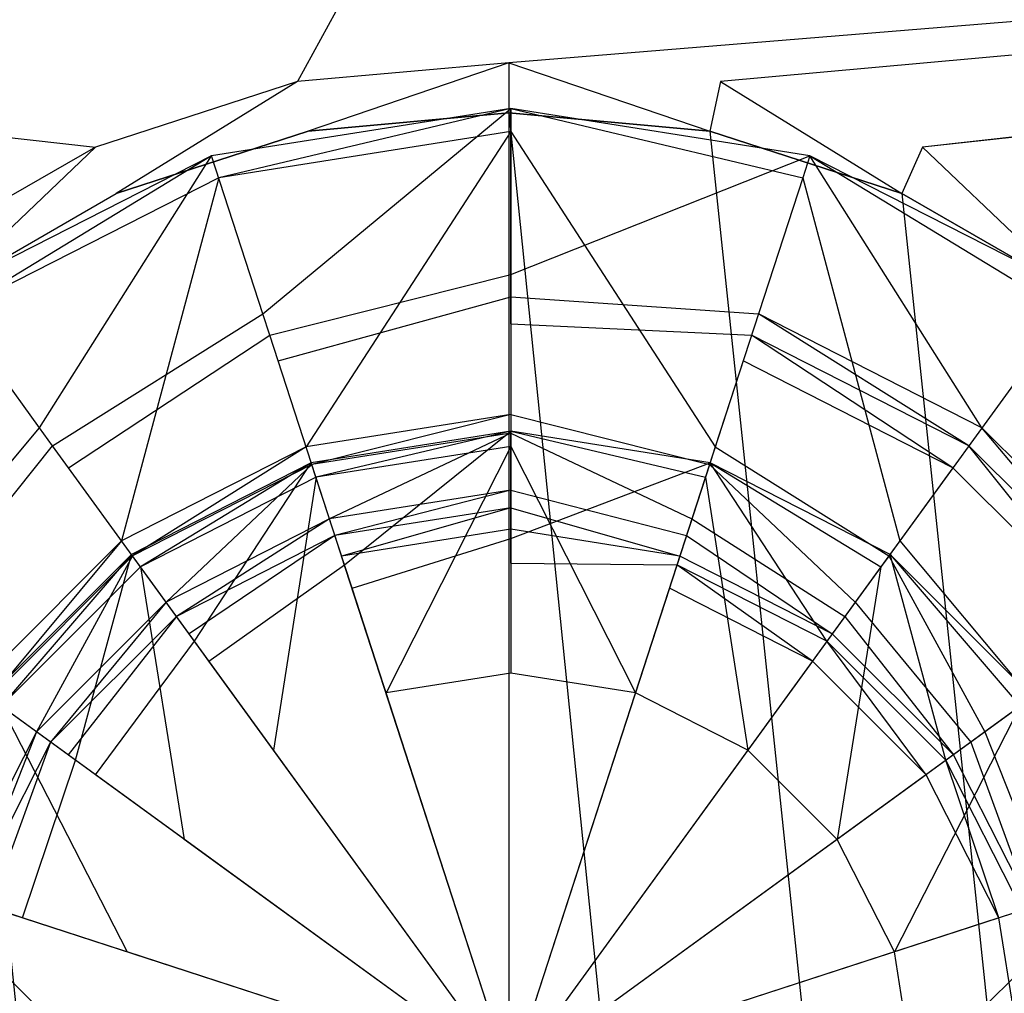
# Model space of a CAD drawing. Extents: x 0 to 0.449, y -0.345 to 0.
# Tile 18 of 26: x 0.209 to 0.24, y -0.079 to -0.049. Entities that reach past the tile are written whole.
import ezdxf

# ---------------------------------------------------------------- set-up
doc = ezdxf.new("R2010")
doc.units = 0
for name, color, linetype in [('L1_ABLAUF60_ONOVO_2___REPLACEMT', 7, 'CONTINUOUS'), ('L2_ABLAUF60_ONOVO_1___REPLACEMT', 7, 'CONTINUOUS'), ('L3_ABLAUF60_ONOVO_0___REPLACEMT', 7, 'CONTINUOUS'), ('L4_BECKEN_N_691201__0___REPLACE', 7, 'CONTINUOUS')]:
    doc.layers.add(name, color=color, linetype=linetype)

msp = doc.modelspace()

# ---------------------------------------------------------------- linework, layer by layer
at = {"layer": 'L1_ABLAUF60_ONOVO_2___REPLACEMT', "color": 8}
for points, invisible_edges in [([(0.218405, -0.062694, 0.009654), (0.224438, -0.061262, 0.009575), (0.218258, -0.062241, 0.009575), (0.218405, -0.062694, 0.009654)], 13), ([(0.218258, -0.062241, 0.00895), (0.224438, -0.061262, 0.009575), (0.224438, -0.061262, 0.00895), (0.218258, -0.062241, 0.00895)], 13), ([(0.224438, -0.061262, 0.009575), (0.218258, -0.062241, 0.00895), (0.218258, -0.062241, 0.009575), (0.224438, -0.061262, 0.009575)], 14), ([(0.224438, -0.061262, 0.009575), (0.218405, -0.062694, 0.009654), (0.224438, -0.061739, 0.009654), (0.224438, -0.061262, 0.009575)], 14), ([(0.230471, -0.062694, 0.009654), (0.224438, -0.061262, 0.009575), (0.224438, -0.061739, 0.009654), (0.230471, -0.062694, 0.009654)], 13), ([(0.224438, -0.061262, 0.009575), (0.230471, -0.062694, 0.009654), (0.230618, -0.062241, 0.009575), (0.224438, -0.061262, 0.009575)], 14), ([(0.224438, -0.061262, 0.009575), (0.230618, -0.062241, 0.00895), (0.224438, -0.061262, 0.00895), (0.224438, -0.061262, 0.009575)], 13), ([(0.230618, -0.062241, 0.00895), (0.224438, -0.061262, 0.009575), (0.230618, -0.062241, 0.009575), (0.230618, -0.062241, 0.00895)], 14), ([(0.220574, -0.069371, 0.01082), (0.224438, -0.061739, 0.009654), (0.218405, -0.062694, 0.009654), (0.220574, -0.069371, 0.01082)], 13), ([(0.224438, -0.061739, 0.009654), (0.220574, -0.069371, 0.01082), (0.224438, -0.068759, 0.01082), (0.224438, -0.061739, 0.009654)], 14), ([(0.228302, -0.069371, 0.01082), (0.224438, -0.061739, 0.009654), (0.224438, -0.068759, 0.01082), (0.228302, -0.069371, 0.01082)], 13), ([(0.224438, -0.061739, 0.009654), (0.228302, -0.069371, 0.01082), (0.230471, -0.062694, 0.009654), (0.224438, -0.061739, 0.009654)], 14), ([(0.212962, -0.065468, 0.009654), (0.218258, -0.062241, 0.009575), (0.212682, -0.065082, 0.009575), (0.212962, -0.065468, 0.009654)], 13), ([(0.212682, -0.065082, 0.00895), (0.218258, -0.062241, 0.009575), (0.218258, -0.062241, 0.00895), (0.212682, -0.065082, 0.00895)], 13), ([(0.218258, -0.062241, 0.009575), (0.212682, -0.065082, 0.00895), (0.212682, -0.065082, 0.009575), (0.218258, -0.062241, 0.009575)], 14), ([(0.218258, -0.062241, 0.009575), (0.212962, -0.065468, 0.009654), (0.218405, -0.062694, 0.009654), (0.218258, -0.062241, 0.009575)], 14), ([(0.235914, -0.065468, 0.009654), (0.230618, -0.062241, 0.009575), (0.230471, -0.062694, 0.009654), (0.235914, -0.065468, 0.009654)], 13), ([(0.230618, -0.062241, 0.009575), (0.235914, -0.065468, 0.009654), (0.236194, -0.065082, 0.009575), (0.230618, -0.062241, 0.009575)], 14), ([(0.230618, -0.062241, 0.009575), (0.236194, -0.065082, 0.00895), (0.230618, -0.062241, 0.00895), (0.230618, -0.062241, 0.009575)], 13), ([(0.236194, -0.065082, 0.00895), (0.230618, -0.062241, 0.009575), (0.236194, -0.065082, 0.009575), (0.236194, -0.065082, 0.00895)], 14), ([(0.217089, -0.071147, 0.01082), (0.218405, -0.062694, 0.009654), (0.212962, -0.065468, 0.009654), (0.217089, -0.071147, 0.01082)], 13), ([(0.218405, -0.062694, 0.009654), (0.217089, -0.071147, 0.01082), (0.220574, -0.069371, 0.01082), (0.218405, -0.062694, 0.009654)], 14), ([(0.231788, -0.071147, 0.01082), (0.230471, -0.062694, 0.009654), (0.228302, -0.069371, 0.01082), (0.231788, -0.071147, 0.01082)], 13), ([(0.230471, -0.062694, 0.009654), (0.231788, -0.071147, 0.01082), (0.235914, -0.065468, 0.009654), (0.230471, -0.062694, 0.009654)], 14), ([(0.208643, -0.069787, 0.009654), (0.212682, -0.065082, 0.009575), (0.208258, -0.069507, 0.009575), (0.208643, -0.069787, 0.009654)], 13), ([(0.208258, -0.069507, 0.00895), (0.212682, -0.065082, 0.009575), (0.212682, -0.065082, 0.00895), (0.208258, -0.069507, 0.00895)], 13), ([(0.212682, -0.065082, 0.009575), (0.208258, -0.069507, 0.00895), (0.208258, -0.069507, 0.009575), (0.212682, -0.065082, 0.009575)], 14), ([(0.212682, -0.065082, 0.009575), (0.208643, -0.069787, 0.009654), (0.212962, -0.065468, 0.009654), (0.212682, -0.065082, 0.009575)], 14), ([(0.240233, -0.069787, 0.009654), (0.236194, -0.065082, 0.009575), (0.235914, -0.065468, 0.009654), (0.240233, -0.069787, 0.009654)], 13), ([(0.236194, -0.065082, 0.009575), (0.240233, -0.069787, 0.009654), (0.240618, -0.069507, 0.009575), (0.236194, -0.065082, 0.009575)], 14), ([(0.236194, -0.065082, 0.00895), (0.240618, -0.069507, 0.009575), (0.240618, -0.069507, 0.00895), (0.236194, -0.065082, 0.00895)], 13), ([(0.240618, -0.069507, 0.009575), (0.236194, -0.065082, 0.00895), (0.236194, -0.065082, 0.009575), (0.240618, -0.069507, 0.009575)], 14), ([(0.214322, -0.073913, 0.01082), (0.212962, -0.065468, 0.009654), (0.208643, -0.069787, 0.009654), (0.214322, -0.073913, 0.01082)], 13), ([(0.212962, -0.065468, 0.009654), (0.214322, -0.073913, 0.01082), (0.217089, -0.071147, 0.01082), (0.212962, -0.065468, 0.009654)], 14), ([(0.234554, -0.073913, 0.01082), (0.235914, -0.065468, 0.009654), (0.231788, -0.071147, 0.01082), (0.234554, -0.073913, 0.01082)], 13), ([(0.235914, -0.065468, 0.009654), (0.234554, -0.073913, 0.01082), (0.240233, -0.069787, 0.009654), (0.235914, -0.065468, 0.009654)], 14), ([(0.224438, -0.068759, 0.01082), (0.220574, -0.069371, 0.01082), (0.224438, -0.081262, 0.01082), (0.224438, -0.068759, 0.01082)], 14), ([(0.228302, -0.069371, 0.01082), (0.224438, -0.068759, 0.01082), (0.224438, -0.081262, 0.01082), (0.228302, -0.069371, 0.01082)], 14), ([(0.224438, -0.081262, 0.01082), (0.220574, -0.069371, 0.01082), (0.217089, -0.071147, 0.01082), (0.224438, -0.081262, 0.01082)], 14), ([(0.231788, -0.071147, 0.01082), (0.228302, -0.069371, 0.01082), (0.224438, -0.081262, 0.01082), (0.231788, -0.071147, 0.01082)], 14), ([(0.212546, -0.077399, 0.01082), (0.208643, -0.069787, 0.009654), (0.20587, -0.075229, 0.009654), (0.212546, -0.077399, 0.01082)], 13), ([(0.208643, -0.069787, 0.009654), (0.212546, -0.077399, 0.01082), (0.214322, -0.073913, 0.01082), (0.208643, -0.069787, 0.009654)], 14), ([(0.23633, -0.077399, 0.01082), (0.240233, -0.069787, 0.009654), (0.234554, -0.073913, 0.01082), (0.23633, -0.077399, 0.01082)], 13), ([(0.240233, -0.069787, 0.009654), (0.23633, -0.077399, 0.01082), (0.243006, -0.075229, 0.009654), (0.240233, -0.069787, 0.009654)], 14), ([(0.224438, -0.081262, 0.01082), (0.217089, -0.071147, 0.01082), (0.214322, -0.073913, 0.01082), (0.224438, -0.081262, 0.01082)], 14), ([(0.234554, -0.073913, 0.01082), (0.231788, -0.071147, 0.01082), (0.224438, -0.081262, 0.01082), (0.234554, -0.073913, 0.01082)], 14), ([(0.224438, -0.081262, 0.01082), (0.214322, -0.073913, 0.01082), (0.212546, -0.077399, 0.01082), (0.224438, -0.081262, 0.01082)], 14), ([(0.23633, -0.077399, 0.01082), (0.234554, -0.073913, 0.01082), (0.224438, -0.081262, 0.01082), (0.23633, -0.077399, 0.01082)], 14), ([(0.211934, -0.081262, 0.01082), (0.20587, -0.075229, 0.009654), (0.204915, -0.081262, 0.009654), (0.211934, -0.081262, 0.01082)], 13), ([(0.20587, -0.075229, 0.009654), (0.211934, -0.081262, 0.01082), (0.212546, -0.077399, 0.01082), (0.20587, -0.075229, 0.009654)], 14), ([(0.236942, -0.081262, 0.01082), (0.243006, -0.075229, 0.009654), (0.23633, -0.077399, 0.01082), (0.236942, -0.081262, 0.01082)], 13), ([(0.243006, -0.075229, 0.009654), (0.236942, -0.081262, 0.01082), (0.243962, -0.081262, 0.009654), (0.243006, -0.075229, 0.009654)], 14), ([(0.224438, -0.081262, 0.01082), (0.212546, -0.077399, 0.01082), (0.211934, -0.081262, 0.01082), (0.224438, -0.081262, 0.01082)], 14), ([(0.236942, -0.081262, 0.01082), (0.23633, -0.077399, 0.01082), (0.224438, -0.081262, 0.01082), (0.236942, -0.081262, 0.01082)], 14)]:
    msp.add_3dface(points, dxfattribs=dict(at, invisible_edges=invisible_edges))
at = {"layer": 'L2_ABLAUF60_ONOVO_1___REPLACEMT', "color": 8}
for points, invisible_edges in [([(0.224438, -0.051262, 0.00995), (0.216759, -0.057628, 0.006144), (0.215168, -0.052731, 0.00995), (0.224438, -0.051262, 0.00995)], 13), ([(0.215388, -0.053409, 0.010632), (0.224438, -0.051262, 0.010632), (0.215168, -0.052731, 0.010632), (0.215388, -0.053409, 0.010632)], 13), ([(0.215168, -0.052731, 0.00995), (0.224438, -0.051262, 0.010632), (0.224438, -0.051262, 0.00995), (0.215168, -0.052731, 0.00995)], 13), ([(0.224438, -0.051262, 0.010632), (0.215168, -0.052731, 0.00995), (0.215168, -0.052731, 0.010632), (0.224438, -0.051262, 0.010632)], 14), ([(0.224438, -0.051262, 0.010632), (0.215388, -0.053409, 0.010632), (0.224438, -0.051975, 0.010632), (0.224438, -0.051262, 0.010632)], 14), ([(0.216759, -0.057628, 0.006144), (0.224438, -0.051262, 0.00995), (0.224438, -0.056412, 0.006144), (0.216759, -0.057628, 0.006144)], 14), ([(0.233709, -0.052731, 0.00995), (0.224438, -0.056412, 0.006144), (0.224438, -0.051262, 0.00995), (0.233709, -0.052731, 0.00995)], 13), ([(0.233488, -0.053409, 0.010632), (0.224438, -0.051262, 0.010632), (0.224438, -0.051975, 0.010632), (0.233488, -0.053409, 0.010632)], 13), ([(0.224438, -0.051262, 0.010632), (0.233488, -0.053409, 0.010632), (0.233709, -0.052731, 0.010632), (0.224438, -0.051262, 0.010632)], 14), ([(0.224438, -0.051262, 0.010632), (0.233709, -0.052731, 0.00995), (0.224438, -0.051262, 0.00995), (0.224438, -0.051262, 0.010632)], 13), ([(0.233709, -0.052731, 0.00995), (0.224438, -0.051262, 0.010632), (0.233709, -0.052731, 0.010632), (0.233709, -0.052731, 0.00995)], 14), ([(0.218099, -0.061753, 0.008857), (0.224438, -0.051975, 0.010632), (0.215388, -0.053409, 0.010632), (0.218099, -0.061753, 0.008857)], 13), ([(0.224438, -0.051975, 0.010632), (0.218099, -0.061753, 0.008857), (0.224438, -0.060749, 0.008857), (0.224438, -0.051975, 0.010632)], 14), ([(0.230777, -0.061753, 0.008857), (0.224438, -0.051975, 0.010632), (0.224438, -0.060749, 0.008857), (0.230777, -0.061753, 0.008857)], 13), ([(0.224438, -0.051975, 0.010632), (0.230777, -0.061753, 0.008857), (0.233488, -0.053409, 0.010632), (0.224438, -0.051975, 0.010632)], 14), ([(0.215168, -0.052731, 0.00995), (0.209831, -0.061158, 0.006144), (0.206805, -0.056992, 0.00995), (0.215168, -0.052731, 0.00995)], 13), ([(0.207223, -0.057568, 0.010632), (0.215168, -0.052731, 0.010632), (0.206805, -0.056992, 0.010632), (0.207223, -0.057568, 0.010632)], 13), ([(0.206805, -0.056992, 0.00995), (0.215168, -0.052731, 0.010632), (0.215168, -0.052731, 0.00995), (0.206805, -0.056992, 0.00995)], 13), ([(0.215168, -0.052731, 0.010632), (0.206805, -0.056992, 0.00995), (0.206805, -0.056992, 0.010632), (0.215168, -0.052731, 0.010632)], 14), ([(0.215168, -0.052731, 0.010632), (0.207223, -0.057568, 0.010632), (0.215388, -0.053409, 0.010632), (0.215168, -0.052731, 0.010632)], 14), ([(0.209831, -0.061158, 0.006144), (0.215168, -0.052731, 0.00995), (0.216759, -0.057628, 0.006144), (0.209831, -0.061158, 0.006144)], 14), ([(0.224438, -0.056412, 0.006144), (0.233709, -0.052731, 0.00995), (0.232117, -0.057628, 0.006144), (0.224438, -0.056412, 0.006144)], 14), ([(0.233709, -0.052731, 0.00995), (0.239045, -0.061158, 0.006144), (0.232117, -0.057628, 0.006144), (0.233709, -0.052731, 0.00995)], 13), ([(0.241653, -0.057569, 0.010632), (0.233709, -0.052731, 0.010632), (0.233488, -0.053409, 0.010632), (0.241653, -0.057569, 0.010632)], 13), ([(0.239045, -0.061158, 0.006144), (0.233709, -0.052731, 0.00995), (0.242072, -0.056992, 0.00995), (0.239045, -0.061158, 0.006144)], 14), ([(0.233709, -0.052731, 0.010632), (0.241653, -0.057569, 0.010632), (0.242072, -0.056992, 0.010632), (0.233709, -0.052731, 0.010632)], 14), ([(0.233709, -0.052731, 0.010632), (0.242072, -0.056992, 0.00995), (0.233709, -0.052731, 0.00995), (0.233709, -0.052731, 0.010632)], 13), ([(0.242072, -0.056992, 0.00995), (0.233709, -0.052731, 0.010632), (0.242072, -0.056992, 0.010632), (0.242072, -0.056992, 0.00995)], 14), ([(0.21238, -0.064666, 0.008857), (0.215388, -0.053409, 0.010632), (0.207223, -0.057568, 0.010632), (0.21238, -0.064666, 0.008857)], 13), ([(0.215388, -0.053409, 0.010632), (0.21238, -0.064666, 0.008857), (0.218099, -0.061753, 0.008857), (0.215388, -0.053409, 0.010632)], 14), ([(0.236496, -0.064666, 0.008857), (0.233488, -0.053409, 0.010632), (0.230777, -0.061753, 0.008857), (0.236496, -0.064666, 0.008857)], 13), ([(0.233488, -0.053409, 0.010632), (0.236496, -0.064666, 0.008857), (0.241653, -0.057569, 0.010632), (0.233488, -0.053409, 0.010632)], 14), ([(0.224438, -0.056412, 0.006144), (0.216973, -0.058286, 0.005632), (0.216759, -0.057628, 0.006144), (0.224438, -0.056412, 0.006144)], 13), ([(0.216973, -0.058286, 0.005632), (0.224438, -0.056412, 0.006144), (0.224438, -0.057104, 0.005632), (0.216973, -0.058286, 0.005632)], 14), ([(0.232117, -0.057628, 0.006144), (0.224438, -0.057104, 0.005632), (0.224438, -0.056412, 0.006144), (0.232117, -0.057628, 0.006144)], 13), ([(0.204334, -0.066656, 0.006144), (0.206805, -0.056992, 0.00995), (0.209831, -0.061158, 0.006144), (0.204334, -0.066656, 0.006144)], 14), ([(0.242072, -0.056992, 0.00995), (0.244543, -0.066656, 0.006144), (0.239045, -0.061158, 0.006144), (0.242072, -0.056992, 0.00995)], 13), ([(0.224438, -0.057104, 0.005632), (0.217232, -0.059084, 0.005632), (0.216973, -0.058286, 0.005632), (0.224438, -0.057104, 0.005632)], 13), ([(0.217232, -0.059084, 0.005632), (0.224438, -0.057104, 0.005632), (0.224438, -0.057942, 0.005632), (0.217232, -0.059084, 0.005632)], 14), ([(0.224438, -0.057104, 0.005632), (0.232117, -0.057628, 0.006144), (0.231904, -0.058286, 0.005632), (0.224438, -0.057104, 0.005632)], 14), ([(0.231904, -0.058286, 0.005632), (0.224438, -0.057942, 0.005632), (0.224438, -0.057104, 0.005632), (0.231904, -0.058286, 0.005632)], 13), ([(0.207223, -0.057568, 0.010632), (0.207842, -0.069205, 0.008857), (0.21238, -0.064666, 0.008857), (0.207223, -0.057568, 0.010632)], 14), ([(0.216759, -0.057628, 0.006144), (0.210238, -0.061718, 0.005632), (0.209831, -0.061158, 0.006144), (0.216759, -0.057628, 0.006144)], 13), ([(0.210238, -0.061718, 0.005632), (0.216759, -0.057628, 0.006144), (0.216973, -0.058286, 0.005632), (0.210238, -0.061718, 0.005632)], 14), ([(0.232117, -0.057628, 0.006144), (0.238638, -0.061718, 0.005632), (0.231904, -0.058286, 0.005632), (0.232117, -0.057628, 0.006144)], 13), ([(0.238638, -0.061718, 0.005632), (0.232117, -0.057628, 0.006144), (0.239045, -0.061158, 0.006144), (0.238638, -0.061718, 0.005632)], 14), ([(0.241034, -0.069205, 0.008857), (0.241653, -0.057569, 0.010632), (0.236496, -0.064666, 0.008857), (0.241034, -0.069205, 0.008857)], 13), ([(0.224438, -0.081262, 0.005632), (0.217232, -0.059084, 0.005632), (0.224438, -0.057942, 0.005632), (0.224438, -0.081262, 0.005632)], 14), ([(0.231644, -0.059084, 0.005632), (0.224438, -0.081262, 0.005632), (0.224438, -0.057942, 0.005632), (0.231644, -0.059084, 0.005632)], 14), ([(0.224438, -0.057942, 0.005632), (0.231904, -0.058286, 0.005632), (0.231644, -0.059084, 0.005632), (0.224438, -0.057942, 0.005632)], 14), ([(0.216973, -0.058286, 0.005632), (0.210731, -0.062396, 0.005632), (0.210238, -0.061718, 0.005632), (0.216973, -0.058286, 0.005632)], 13), ([(0.210731, -0.062396, 0.005632), (0.216973, -0.058286, 0.005632), (0.217232, -0.059084, 0.005632), (0.210731, -0.062396, 0.005632)], 14), ([(0.231904, -0.058286, 0.005632), (0.238145, -0.062396, 0.005632), (0.231644, -0.059084, 0.005632), (0.231904, -0.058286, 0.005632)], 13), ([(0.238145, -0.062396, 0.005632), (0.231904, -0.058286, 0.005632), (0.238638, -0.061718, 0.005632), (0.238145, -0.062396, 0.005632)], 14), ([(0.224438, -0.081262, 0.005632), (0.210731, -0.062396, 0.005632), (0.217232, -0.059084, 0.005632), (0.224438, -0.081262, 0.005632)], 14), ([(0.238145, -0.062396, 0.005632), (0.224438, -0.081262, 0.005632), (0.231644, -0.059084, 0.005632), (0.238145, -0.062396, 0.005632)], 14), ([(0.218277, -0.0623, 0.008857), (0.224438, -0.060749, 0.008857), (0.218099, -0.061753, 0.008857), (0.218277, -0.0623, 0.008857)], 13), ([(0.224438, -0.060749, 0.008857), (0.218277, -0.0623, 0.008857), (0.224438, -0.061325, 0.008857), (0.224438, -0.060749, 0.008857)], 14), ([(0.230599, -0.0623, 0.008857), (0.224438, -0.060749, 0.008857), (0.224438, -0.061325, 0.008857), (0.230599, -0.0623, 0.008857)], 13), ([(0.224438, -0.060749, 0.008857), (0.230599, -0.0623, 0.008857), (0.230777, -0.061753, 0.008857), (0.224438, -0.060749, 0.008857)], 14), ([(0.209831, -0.061158, 0.006144), (0.204894, -0.067062, 0.005632), (0.204334, -0.066656, 0.006144), (0.209831, -0.061158, 0.006144)], 13), ([(0.204894, -0.067062, 0.005632), (0.209831, -0.061158, 0.006144), (0.210238, -0.061718, 0.005632), (0.204894, -0.067062, 0.005632)], 14), ([(0.218824, -0.063985, 0.007514), (0.224438, -0.061325, 0.008857), (0.218277, -0.0623, 0.008857), (0.218824, -0.063985, 0.007514)], 13), ([(0.224438, -0.061325, 0.008857), (0.218824, -0.063985, 0.007514), (0.224438, -0.063096, 0.007514), (0.224438, -0.061325, 0.008857)], 14), ([(0.230052, -0.063985, 0.007514), (0.224438, -0.061325, 0.008857), (0.224438, -0.063096, 0.007514), (0.230052, -0.063985, 0.007514)], 13), ([(0.224438, -0.061325, 0.008857), (0.230052, -0.063985, 0.007514), (0.230599, -0.0623, 0.008857), (0.224438, -0.061325, 0.008857)], 14), ([(0.239045, -0.061158, 0.006144), (0.243983, -0.067062, 0.005632), (0.238638, -0.061718, 0.005632), (0.239045, -0.061158, 0.006144)], 13), ([(0.243983, -0.067062, 0.005632), (0.239045, -0.061158, 0.006144), (0.244543, -0.066656, 0.006144), (0.243983, -0.067062, 0.005632)], 14), ([(0.210238, -0.061718, 0.005632), (0.205572, -0.067555, 0.005632), (0.204894, -0.067062, 0.005632), (0.210238, -0.061718, 0.005632)], 13), ([(0.205572, -0.067555, 0.005632), (0.210238, -0.061718, 0.005632), (0.210731, -0.062396, 0.005632), (0.205572, -0.067555, 0.005632)], 14), ([(0.212719, -0.065132, 0.008857), (0.218099, -0.061753, 0.008857), (0.21238, -0.064666, 0.008857), (0.212719, -0.065132, 0.008857)], 13), ([(0.218099, -0.061753, 0.008857), (0.212719, -0.065132, 0.008857), (0.218277, -0.0623, 0.008857), (0.218099, -0.061753, 0.008857)], 14), ([(0.236157, -0.065132, 0.008857), (0.230777, -0.061753, 0.008857), (0.230599, -0.0623, 0.008857), (0.236157, -0.065132, 0.008857)], 13), ([(0.230777, -0.061753, 0.008857), (0.236157, -0.065132, 0.008857), (0.236496, -0.064666, 0.008857), (0.230777, -0.061753, 0.008857)], 14), ([(0.238638, -0.061718, 0.005632), (0.243305, -0.067555, 0.005632), (0.238145, -0.062396, 0.005632), (0.238638, -0.061718, 0.005632)], 13), ([(0.243305, -0.067555, 0.005632), (0.238638, -0.061718, 0.005632), (0.243983, -0.067062, 0.005632), (0.243305, -0.067555, 0.005632)], 14), ([(0.224438, -0.081262, 0.005632), (0.205572, -0.067555, 0.005632), (0.210731, -0.062396, 0.005632), (0.224438, -0.081262, 0.005632)], 14), ([(0.21376, -0.066565, 0.007514), (0.218277, -0.0623, 0.008857), (0.212719, -0.065132, 0.008857), (0.21376, -0.066565, 0.007514)], 13), ([(0.218277, -0.0623, 0.008857), (0.21376, -0.066565, 0.007514), (0.218824, -0.063985, 0.007514), (0.218277, -0.0623, 0.008857)], 14), ([(0.243305, -0.067555, 0.005632), (0.224438, -0.081262, 0.005632), (0.238145, -0.062396, 0.005632), (0.243305, -0.067555, 0.005632)], 14), ([(0.235116, -0.066565, 0.007514), (0.230599, -0.0623, 0.008857), (0.230052, -0.063985, 0.007514), (0.235116, -0.066565, 0.007514)], 13), ([(0.230599, -0.0623, 0.008857), (0.235116, -0.066565, 0.007514), (0.236157, -0.065132, 0.008857), (0.230599, -0.0623, 0.008857)], 14), ([(0.218991, -0.064498, 0.007104), (0.224438, -0.063096, 0.007514), (0.218824, -0.063985, 0.007514), (0.218991, -0.064498, 0.007104)], 13), ([(0.224438, -0.063096, 0.007514), (0.218991, -0.064498, 0.007104), (0.224438, -0.063635, 0.007104), (0.224438, -0.063096, 0.007514)], 14), ([(0.229885, -0.064498, 0.007104), (0.224438, -0.063096, 0.007514), (0.224438, -0.063635, 0.007104), (0.229885, -0.064498, 0.007104)], 13), ([(0.224438, -0.063096, 0.007514), (0.229885, -0.064498, 0.007104), (0.230052, -0.063985, 0.007514), (0.224438, -0.063096, 0.007514)], 14), ([(0.219198, -0.065135, 0.007104), (0.224438, -0.063635, 0.007104), (0.218991, -0.064498, 0.007104), (0.219198, -0.065135, 0.007104)], 13), ([(0.224438, -0.063635, 0.007104), (0.219198, -0.065135, 0.007104), (0.224438, -0.064305, 0.007104), (0.224438, -0.063635, 0.007104)], 14), ([(0.229678, -0.065135, 0.007104), (0.224438, -0.063635, 0.007104), (0.224438, -0.064305, 0.007104), (0.229678, -0.065135, 0.007104)], 13), ([(0.224438, -0.063635, 0.007104), (0.229678, -0.065135, 0.007104), (0.229885, -0.064498, 0.007104), (0.224438, -0.063635, 0.007104)], 14), ([(0.214077, -0.067002, 0.007104), (0.218824, -0.063985, 0.007514), (0.21376, -0.066565, 0.007514), (0.214077, -0.067002, 0.007104)], 13), ([(0.218824, -0.063985, 0.007514), (0.214077, -0.067002, 0.007104), (0.218991, -0.064498, 0.007104), (0.218824, -0.063985, 0.007514)], 14), ([(0.234799, -0.067002, 0.007104), (0.230052, -0.063985, 0.007514), (0.229885, -0.064498, 0.007104), (0.234799, -0.067002, 0.007104)], 13), ([(0.230052, -0.063985, 0.007514), (0.234799, -0.067002, 0.007104), (0.235116, -0.066565, 0.007514), (0.230052, -0.063985, 0.007514)], 14), ([(0.224438, -0.064305, 0.007104), (0.219198, -0.065135, 0.007104), (0.224438, -0.081262, 0.007104), (0.224438, -0.064305, 0.007104)], 14), ([(0.229678, -0.065135, 0.007104), (0.224438, -0.064305, 0.007104), (0.224438, -0.081262, 0.007104), (0.229678, -0.065135, 0.007104)], 14), ([(0.208308, -0.069543, 0.008857), (0.21238, -0.064666, 0.008857), (0.207842, -0.069205, 0.008857), (0.208308, -0.069543, 0.008857)], 13), ([(0.21238, -0.064666, 0.008857), (0.208308, -0.069543, 0.008857), (0.212719, -0.065132, 0.008857), (0.21238, -0.064666, 0.008857)], 14), ([(0.214471, -0.067544, 0.007104), (0.218991, -0.064498, 0.007104), (0.214077, -0.067002, 0.007104), (0.214471, -0.067544, 0.007104)], 13), ([(0.218991, -0.064498, 0.007104), (0.214471, -0.067544, 0.007104), (0.219198, -0.065135, 0.007104), (0.218991, -0.064498, 0.007104)], 14), ([(0.234405, -0.067544, 0.007104), (0.229885, -0.064498, 0.007104), (0.229678, -0.065135, 0.007104), (0.234405, -0.067544, 0.007104)], 13), ([(0.229885, -0.064498, 0.007104), (0.234405, -0.067544, 0.007104), (0.234799, -0.067002, 0.007104), (0.229885, -0.064498, 0.007104)], 14), ([(0.240568, -0.069543, 0.008857), (0.236496, -0.064666, 0.008857), (0.236157, -0.065132, 0.008857), (0.240568, -0.069543, 0.008857)], 13), ([(0.236496, -0.064666, 0.008857), (0.240568, -0.069543, 0.008857), (0.241034, -0.069205, 0.008857), (0.236496, -0.064666, 0.008857)], 14), ([(0.209741, -0.070584, 0.007514), (0.212719, -0.065132, 0.008857), (0.208308, -0.069543, 0.008857), (0.209741, -0.070584, 0.007514)], 13), ([(0.212719, -0.065132, 0.008857), (0.209741, -0.070584, 0.007514), (0.21376, -0.066565, 0.007514), (0.212719, -0.065132, 0.008857)], 14), ([(0.224438, -0.081262, 0.007104), (0.219198, -0.065135, 0.007104), (0.214471, -0.067544, 0.007104), (0.224438, -0.081262, 0.007104)], 14), ([(0.234405, -0.067544, 0.007104), (0.229678, -0.065135, 0.007104), (0.224438, -0.081262, 0.007104), (0.234405, -0.067544, 0.007104)], 14), ([(0.239135, -0.070584, 0.007514), (0.236157, -0.065132, 0.008857), (0.235116, -0.066565, 0.007514), (0.239135, -0.070584, 0.007514)], 13), ([(0.236157, -0.065132, 0.008857), (0.239135, -0.070584, 0.007514), (0.240568, -0.069543, 0.008857), (0.236157, -0.065132, 0.008857)], 14), ([(0.210178, -0.070902, 0.007104), (0.21376, -0.066565, 0.007514), (0.209741, -0.070584, 0.007514), (0.210178, -0.070902, 0.007104)], 13), ([(0.21376, -0.066565, 0.007514), (0.210178, -0.070902, 0.007104), (0.214077, -0.067002, 0.007104), (0.21376, -0.066565, 0.007514)], 14), ([(0.238699, -0.070902, 0.007104), (0.235116, -0.066565, 0.007514), (0.234799, -0.067002, 0.007104), (0.238699, -0.070902, 0.007104)], 13), ([(0.235116, -0.066565, 0.007514), (0.238699, -0.070902, 0.007104), (0.239135, -0.070584, 0.007514), (0.235116, -0.066565, 0.007514)], 14), ([(0.21072, -0.071295, 0.007104), (0.214077, -0.067002, 0.007104), (0.210178, -0.070902, 0.007104), (0.21072, -0.071295, 0.007104)], 13), ([(0.214077, -0.067002, 0.007104), (0.21072, -0.071295, 0.007104), (0.214471, -0.067544, 0.007104), (0.214077, -0.067002, 0.007104)], 14), ([(0.238157, -0.071295, 0.007104), (0.234799, -0.067002, 0.007104), (0.234405, -0.067544, 0.007104), (0.238157, -0.071295, 0.007104)], 13), ([(0.234799, -0.067002, 0.007104), (0.238157, -0.071295, 0.007104), (0.238699, -0.070902, 0.007104), (0.234799, -0.067002, 0.007104)], 14), ([(0.224438, -0.081262, 0.005632), (0.202259, -0.074056, 0.005632), (0.205572, -0.067555, 0.005632), (0.224438, -0.081262, 0.005632)], 14), ([(0.224438, -0.081262, 0.007104), (0.214471, -0.067544, 0.007104), (0.21072, -0.071295, 0.007104), (0.224438, -0.081262, 0.007104)], 14), ([(0.238157, -0.071295, 0.007104), (0.234405, -0.067544, 0.007104), (0.224438, -0.081262, 0.007104), (0.238157, -0.071295, 0.007104)], 14), ([(0.246617, -0.074056, 0.005632), (0.224438, -0.081262, 0.005632), (0.243305, -0.067555, 0.005632), (0.246617, -0.074056, 0.005632)], 14), ([(0.208308, -0.069543, 0.008857), (0.20716, -0.075649, 0.007514), (0.209741, -0.070584, 0.007514), (0.208308, -0.069543, 0.008857)], 14), ([(0.241716, -0.075649, 0.007514), (0.240568, -0.069543, 0.008857), (0.239135, -0.070584, 0.007514), (0.241716, -0.075649, 0.007514)], 13), ([(0.207674, -0.075815, 0.007104), (0.209741, -0.070584, 0.007514), (0.20716, -0.075649, 0.007514), (0.207674, -0.075815, 0.007104)], 13), ([(0.209741, -0.070584, 0.007514), (0.207674, -0.075815, 0.007104), (0.210178, -0.070902, 0.007104), (0.209741, -0.070584, 0.007514)], 14), ([(0.241202, -0.075815, 0.007104), (0.239135, -0.070584, 0.007514), (0.238699, -0.070902, 0.007104), (0.241202, -0.075815, 0.007104)], 13), ([(0.239135, -0.070584, 0.007514), (0.241202, -0.075815, 0.007104), (0.241716, -0.075649, 0.007514), (0.239135, -0.070584, 0.007514)], 14), ([(0.208311, -0.076022, 0.007104), (0.210178, -0.070902, 0.007104), (0.207674, -0.075815, 0.007104), (0.208311, -0.076022, 0.007104)], 13), ([(0.210178, -0.070902, 0.007104), (0.208311, -0.076022, 0.007104), (0.21072, -0.071295, 0.007104), (0.210178, -0.070902, 0.007104)], 14), ([(0.240565, -0.076022, 0.007104), (0.238699, -0.070902, 0.007104), (0.238157, -0.071295, 0.007104), (0.240565, -0.076022, 0.007104)], 13), ([(0.238699, -0.070902, 0.007104), (0.240565, -0.076022, 0.007104), (0.241202, -0.075815, 0.007104), (0.238699, -0.070902, 0.007104)], 14), ([(0.224438, -0.081262, 0.007104), (0.21072, -0.071295, 0.007104), (0.208311, -0.076022, 0.007104), (0.224438, -0.081262, 0.007104)], 14), ([(0.240565, -0.076022, 0.007104), (0.238157, -0.071295, 0.007104), (0.224438, -0.081262, 0.007104), (0.240565, -0.076022, 0.007104)], 14), ([(0.224438, -0.081262, 0.005632), (0.201118, -0.081262, 0.005632), (0.202259, -0.074056, 0.005632), (0.224438, -0.081262, 0.005632)], 14), ([(0.247758, -0.081262, 0.005632), (0.224438, -0.081262, 0.005632), (0.246617, -0.074056, 0.005632), (0.247758, -0.081262, 0.005632)], 14), ([(0.224438, -0.081262, 0.007104), (0.208311, -0.076022, 0.007104), (0.207481, -0.081262, 0.007104), (0.224438, -0.081262, 0.007104)], 14), ([(0.241395, -0.081262, 0.007104), (0.240565, -0.076022, 0.007104), (0.224438, -0.081262, 0.007104), (0.241395, -0.081262, 0.007104)], 14)]:
    msp.add_3dface(points, dxfattribs=dict(at, invisible_edges=invisible_edges))
at = {"layer": 'L3_ABLAUF60_ONOVO_0___REPLACEMT', "color": 8}
for points, invisible_edges in [([(0.224438, -0.061262, 0.00895), (0.219286, -0.065407, 0.0077), (0.218258, -0.062241, 0.00895), (0.224438, -0.061262, 0.00895)], 13), ([(0.219286, -0.065407, 0.0077), (0.224438, -0.061262, 0.00895), (0.224438, -0.064591, 0.0077), (0.219286, -0.065407, 0.0077)], 14), ([(0.230618, -0.062241, 0.00895), (0.224438, -0.064591, 0.0077), (0.224438, -0.061262, 0.00895), (0.230618, -0.062241, 0.00895)], 13), ([(0.218258, -0.062241, 0.00895), (0.214639, -0.067775, 0.0077), (0.212682, -0.065082, 0.00895), (0.218258, -0.062241, 0.00895)], 13), ([(0.214639, -0.067775, 0.0077), (0.218258, -0.062241, 0.00895), (0.219286, -0.065407, 0.0077), (0.214639, -0.067775, 0.0077)], 14), ([(0.224438, -0.064591, 0.0077), (0.230618, -0.062241, 0.00895), (0.22959, -0.065407, 0.0077), (0.224438, -0.064591, 0.0077)], 14), ([(0.230618, -0.062241, 0.00895), (0.234238, -0.067775, 0.0077), (0.22959, -0.065407, 0.0077), (0.230618, -0.062241, 0.00895)], 13), ([(0.234238, -0.067775, 0.0077), (0.230618, -0.062241, 0.00895), (0.236194, -0.065082, 0.00895), (0.234238, -0.067775, 0.0077)], 14), ([(0.224438, -0.064591, 0.0077), (0.219521, -0.066129, 0.0077), (0.219286, -0.065407, 0.0077), (0.224438, -0.064591, 0.0077)], 13), ([(0.219521, -0.066129, 0.0077), (0.224438, -0.064591, 0.0077), (0.224438, -0.06535, 0.0077), (0.219521, -0.066129, 0.0077)], 14), ([(0.22959, -0.065407, 0.0077), (0.224438, -0.06535, 0.0077), (0.224438, -0.064591, 0.0077), (0.22959, -0.065407, 0.0077)], 13), ([(0.212682, -0.065082, 0.00895), (0.21095, -0.071463, 0.0077), (0.208258, -0.069507, 0.00895), (0.212682, -0.065082, 0.00895)], 13), ([(0.21095, -0.071463, 0.0077), (0.212682, -0.065082, 0.00895), (0.214639, -0.067775, 0.0077), (0.21095, -0.071463, 0.0077)], 14), ([(0.236194, -0.065082, 0.00895), (0.237926, -0.071463, 0.0077), (0.234238, -0.067775, 0.0077), (0.236194, -0.065082, 0.00895)], 13), ([(0.237926, -0.071463, 0.0077), (0.236194, -0.065082, 0.00895), (0.240618, -0.069507, 0.00895), (0.237926, -0.071463, 0.0077)], 14), ([(0.219286, -0.065407, 0.0077), (0.215085, -0.068389, 0.0077), (0.214639, -0.067775, 0.0077), (0.219286, -0.065407, 0.0077)], 13), ([(0.215085, -0.068389, 0.0077), (0.219286, -0.065407, 0.0077), (0.219521, -0.066129, 0.0077), (0.215085, -0.068389, 0.0077)], 14), ([(0.224438, -0.081262, 0.0077), (0.219521, -0.066129, 0.0077), (0.224438, -0.06535, 0.0077), (0.224438, -0.081262, 0.0077)], 14), ([(0.229355, -0.066129, 0.0077), (0.224438, -0.081262, 0.0077), (0.224438, -0.06535, 0.0077), (0.229355, -0.066129, 0.0077)], 14), ([(0.224438, -0.06535, 0.0077), (0.22959, -0.065407, 0.0077), (0.229355, -0.066129, 0.0077), (0.224438, -0.06535, 0.0077)], 14), ([(0.22959, -0.065407, 0.0077), (0.233791, -0.068389, 0.0077), (0.229355, -0.066129, 0.0077), (0.22959, -0.065407, 0.0077)], 13), ([(0.233791, -0.068389, 0.0077), (0.22959, -0.065407, 0.0077), (0.234238, -0.067775, 0.0077), (0.233791, -0.068389, 0.0077)], 14), ([(0.224438, -0.081262, 0.0077), (0.215085, -0.068389, 0.0077), (0.219521, -0.066129, 0.0077), (0.224438, -0.081262, 0.0077)], 14), ([(0.233791, -0.068389, 0.0077), (0.224438, -0.081262, 0.0077), (0.229355, -0.066129, 0.0077), (0.233791, -0.068389, 0.0077)], 14), ([(0.214639, -0.067775, 0.0077), (0.211565, -0.071909, 0.0077), (0.21095, -0.071463, 0.0077), (0.214639, -0.067775, 0.0077)], 13), ([(0.211565, -0.071909, 0.0077), (0.214639, -0.067775, 0.0077), (0.215085, -0.068389, 0.0077), (0.211565, -0.071909, 0.0077)], 14), ([(0.234238, -0.067775, 0.0077), (0.237311, -0.071909, 0.0077), (0.233791, -0.068389, 0.0077), (0.234238, -0.067775, 0.0077)], 13), ([(0.237311, -0.071909, 0.0077), (0.234238, -0.067775, 0.0077), (0.237926, -0.071463, 0.0077), (0.237311, -0.071909, 0.0077)], 14), ([(0.224438, -0.081262, 0.0077), (0.211565, -0.071909, 0.0077), (0.215085, -0.068389, 0.0077), (0.224438, -0.081262, 0.0077)], 14), ([(0.237311, -0.071909, 0.0077), (0.224438, -0.081262, 0.0077), (0.233791, -0.068389, 0.0077), (0.237311, -0.071909, 0.0077)], 14), ([(0.208582, -0.076111, 0.0077), (0.208258, -0.069507, 0.00895), (0.21095, -0.071463, 0.0077), (0.208582, -0.076111, 0.0077)], 14), ([(0.240618, -0.069507, 0.00895), (0.240294, -0.076111, 0.0077), (0.237926, -0.071463, 0.0077), (0.240618, -0.069507, 0.00895)], 13), ([(0.21095, -0.071463, 0.0077), (0.209305, -0.076345, 0.0077), (0.208582, -0.076111, 0.0077), (0.21095, -0.071463, 0.0077)], 13), ([(0.209305, -0.076345, 0.0077), (0.21095, -0.071463, 0.0077), (0.211565, -0.071909, 0.0077), (0.209305, -0.076345, 0.0077)], 14), ([(0.237926, -0.071463, 0.0077), (0.239572, -0.076345, 0.0077), (0.237311, -0.071909, 0.0077), (0.237926, -0.071463, 0.0077)], 13), ([(0.239572, -0.076345, 0.0077), (0.237926, -0.071463, 0.0077), (0.240294, -0.076111, 0.0077), (0.239572, -0.076345, 0.0077)], 14), ([(0.224438, -0.081262, 0.0077), (0.209305, -0.076345, 0.0077), (0.211565, -0.071909, 0.0077), (0.224438, -0.081262, 0.0077)], 14), ([(0.239572, -0.076345, 0.0077), (0.224438, -0.081262, 0.0077), (0.237311, -0.071909, 0.0077), (0.239572, -0.076345, 0.0077)], 14), ([(0.208526, -0.081262, 0.0077), (0.208582, -0.076111, 0.0077), (0.209305, -0.076345, 0.0077), (0.208526, -0.081262, 0.0077)], 14), ([(0.240294, -0.076111, 0.0077), (0.24035, -0.081262, 0.0077), (0.239572, -0.076345, 0.0077), (0.240294, -0.076111, 0.0077)], 13), ([(0.224438, -0.081262, 0.0077), (0.208526, -0.081262, 0.0077), (0.209305, -0.076345, 0.0077), (0.224438, -0.081262, 0.0077)], 14), ([(0.24035, -0.081262, 0.0077), (0.224438, -0.081262, 0.0077), (0.239572, -0.076345, 0.0077), (0.24035, -0.081262, 0.0077)], 14)]:
    msp.add_3dface(points, dxfattribs=dict(at, invisible_edges=invisible_edges))
at = {"layer": 'L4_BECKEN_N_691201__0___REPLACE', "color": 8}
for points, invisible_edges in [([(0.224384, -0.137288), (0.057454, -0.002487), (0.224384, -0.002434), (0.224384, -0.137288)], 14), ([(0.391314, -0.002487), (0.224384, -0.137288), (0.224384, -0.002434), (0.391314, -0.002487)], 14), ([(0.224384, -0.137288), (0.057454, -0.145523), (0.057454, -0.002487), (0.224384, -0.137288)], 14), ([(0.391314, -0.145523), (0.224384, -0.137288), (0.391314, -0.002487), (0.391314, -0.145523)], 14), ([(0.081416, -0.038457, 0.01088), (0.20586, -0.055754, 0.01088), (0.211566, -0.05246, 0.01088), (0.081416, -0.038457, 0.01088)], 14), ([(0.211566, -0.05246, 0.01088), (0.08531, -0.038469, 0.01088), (0.081416, -0.038457, 0.01088), (0.211566, -0.05246, 0.01088)], 13), ([(0.08531, -0.038469, 0.01088), (0.211566, -0.05246, 0.01088), (0.217832, -0.050424, 0.01088), (0.08531, -0.038469, 0.01088)], 14), ([(0.217832, -0.050424, 0.01088), (0.224384, -0.038469, 0.01088), (0.08531, -0.038469, 0.01088), (0.217832, -0.050424, 0.01088)], 13), ([(0.224384, -0.038469, 0.01088), (0.217832, -0.050424, 0.01088), (0.224384, -0.049852, 0.01088), (0.224384, -0.038469, 0.01088)], 14), ([(0.224384, -0.049852, 0.01088), (0.363458, -0.038469, 0.01088), (0.224384, -0.038469, 0.01088), (0.224384, -0.049852, 0.01088)], 13), ([(0.363458, -0.038469, 0.01088), (0.224384, -0.049852, 0.01088), (0.230936, -0.050424, 0.01088), (0.363458, -0.038469, 0.01088)], 14), ([(0.237202, -0.05246, 0.01088), (0.363458, -0.038469, 0.01088), (0.230936, -0.050424, 0.01088), (0.237202, -0.05246, 0.01088)], 13), ([(0.242908, -0.055754, 0.01088), (0.367352, -0.038457, 0.01088), (0.237202, -0.05246, 0.01088), (0.242908, -0.055754, 0.01088)], 13), ([(0.363458, -0.038469, 0.01088), (0.237202, -0.05246, 0.01088), (0.367352, -0.038457, 0.01088), (0.363458, -0.038469, 0.01088)], 14), ([(0.218159, -0.051967, 0.01088), (0.224384, -0.049852, 0.01088), (0.217832, -0.050424, 0.01088), (0.218159, -0.051967, 0.01088)], 13), ([(0.224384, -0.049852, 0.01088), (0.218159, -0.051967, 0.01088), (0.224384, -0.051395, 0.01088), (0.224384, -0.049852, 0.01088)], 14), ([(0.230608, -0.051967, 0.01088), (0.224384, -0.049852, 0.01088), (0.224384, -0.051395, 0.01088), (0.230608, -0.051967, 0.01088)], 13), ([(0.224384, -0.049852, 0.01088), (0.230608, -0.051967, 0.01088), (0.230936, -0.050424, 0.01088), (0.224384, -0.049852, 0.01088)], 14), ([(0.212207, -0.053901, 0.01088), (0.217832, -0.050424, 0.01088), (0.211566, -0.05246, 0.01088), (0.212207, -0.053901, 0.01088)], 13), ([(0.217832, -0.050424, 0.01088), (0.212207, -0.053901, 0.01088), (0.218159, -0.051967, 0.01088), (0.217832, -0.050424, 0.01088)], 14), ([(0.236561, -0.053901, 0.01088), (0.230936, -0.050424, 0.01088), (0.230608, -0.051967, 0.01088), (0.236561, -0.053901, 0.01088)], 13), ([(0.230936, -0.050424, 0.01088), (0.236561, -0.053901, 0.01088), (0.237202, -0.05246, 0.01088), (0.230936, -0.050424, 0.01088)], 14), ([(0.218159, -0.051967, 0.00139), (0.218389, -0.110571, 0.00139), (0.224384, -0.051395, 0.00139), (0.218159, -0.051967, 0.00139)], 11), ([(0.224384, -0.051395, 0.01088), (0.218159, -0.051967, 0.00139), (0.224384, -0.051395, 0.00139), (0.224384, -0.051395, 0.01088)], 13), ([(0.218159, -0.051967, 0.00139), (0.224384, -0.051395, 0.01088), (0.218159, -0.051967, 0.01088), (0.218159, -0.051967, 0.00139)], 14), ([(0.224384, -0.051395, 0.00139), (0.218389, -0.110571, 0.00139), (0.224384, -0.111257, 0.00139), (0.224384, -0.051395, 0.00139)], 15), ([(0.230379, -0.110571, 0.00139), (0.224384, -0.051395, 0.00139), (0.224384, -0.111257, 0.00139), (0.230379, -0.110571, 0.00139)], 13), ([(0.224384, -0.051395, 0.00139), (0.230379, -0.110571, 0.00139), (0.230608, -0.051967, 0.00139), (0.224384, -0.051395, 0.00139)], 10), ([(0.230608, -0.051967, 0.00139), (0.224384, -0.051395, 0.01088), (0.224384, -0.051395, 0.00139), (0.230608, -0.051967, 0.00139)], 13), ([(0.224384, -0.051395, 0.01088), (0.230608, -0.051967, 0.00139), (0.230608, -0.051967, 0.01088), (0.224384, -0.051395, 0.01088)], 14), ([(0.212207, -0.053901, 0.00139), (0.218389, -0.110571, 0.00139), (0.218159, -0.051967, 0.00139), (0.212207, -0.053901, 0.00139)], 11), ([(0.218159, -0.051967, 0.01088), (0.212207, -0.053901, 0.00139), (0.218159, -0.051967, 0.00139), (0.218159, -0.051967, 0.01088)], 13), ([(0.212207, -0.053901, 0.00139), (0.218159, -0.051967, 0.01088), (0.212207, -0.053901, 0.01088), (0.212207, -0.053901, 0.00139)], 14), ([(0.230608, -0.051967, 0.00139), (0.230379, -0.110571, 0.00139), (0.236561, -0.108599, 0.00139), (0.230608, -0.051967, 0.00139)], 13), ([(0.230608, -0.051967, 0.00139), (0.236561, -0.108599, 0.00139), (0.236561, -0.053901, 0.00139), (0.230608, -0.051967, 0.00139)], 10), ([(0.236561, -0.053901, 0.00139), (0.230608, -0.051967, 0.01088), (0.230608, -0.051967, 0.00139), (0.236561, -0.053901, 0.00139)], 13), ([(0.230608, -0.051967, 0.01088), (0.236561, -0.053901, 0.00139), (0.236561, -0.053901, 0.01088), (0.230608, -0.051967, 0.01088)], 14), ([(0.206787, -0.05703, 0.01088), (0.211566, -0.05246, 0.01088), (0.20586, -0.055754, 0.01088), (0.206787, -0.05703, 0.01088)], 13), ([(0.211566, -0.05246, 0.01088), (0.206787, -0.05703, 0.01088), (0.212207, -0.053901, 0.01088), (0.211566, -0.05246, 0.01088)], 14), ([(0.241981, -0.05703, 0.01088), (0.237202, -0.05246, 0.01088), (0.236561, -0.053901, 0.01088), (0.241981, -0.05703, 0.01088)], 13), ([(0.237202, -0.05246, 0.01088), (0.241981, -0.05703, 0.01088), (0.242908, -0.055754, 0.01088), (0.237202, -0.05246, 0.01088)], 14), ([(0.206787, -0.05703, 0.00139), (0.212207, -0.108599, 0.00139), (0.212207, -0.053901, 0.00139), (0.206787, -0.05703, 0.00139)], 14), ([(0.212207, -0.053901, 0.01088), (0.206787, -0.05703, 0.00139), (0.212207, -0.053901, 0.00139), (0.212207, -0.053901, 0.01088)], 13), ([(0.206787, -0.05703, 0.00139), (0.212207, -0.053901, 0.01088), (0.206787, -0.05703, 0.01088), (0.206787, -0.05703, 0.00139)], 14), ([(0.212207, -0.053901, 0.00139), (0.212207, -0.108599, 0.00139), (0.218389, -0.110571, 0.00139), (0.212207, -0.053901, 0.00139)], 15), ([(0.241981, -0.05703, 0.00139), (0.236561, -0.053901, 0.01088), (0.236561, -0.053901, 0.00139), (0.241981, -0.05703, 0.00139)], 13), ([(0.236561, -0.053901, 0.01088), (0.241981, -0.05703, 0.00139), (0.241981, -0.05703, 0.01088), (0.236561, -0.053901, 0.01088)], 14), ([(0.236561, -0.053901, 0.00139), (0.236561, -0.108599, 0.00139), (0.241981, -0.10547, 0.00139), (0.236561, -0.053901, 0.00139)], 13), ([(0.236561, -0.053901, 0.00139), (0.241981, -0.10547, 0.00139), (0.241981, -0.05703, 0.00139), (0.236561, -0.053901, 0.00139)], 10), ([(0.206787, -0.05703, 0.00139), (0.206787, -0.10547, 0.00139), (0.212207, -0.108599, 0.00139), (0.206787, -0.05703, 0.00139)], 13)]:
    msp.add_3dface(points, dxfattribs=dict(at, invisible_edges=invisible_edges))

doc.saveas('drawing.dxf')
